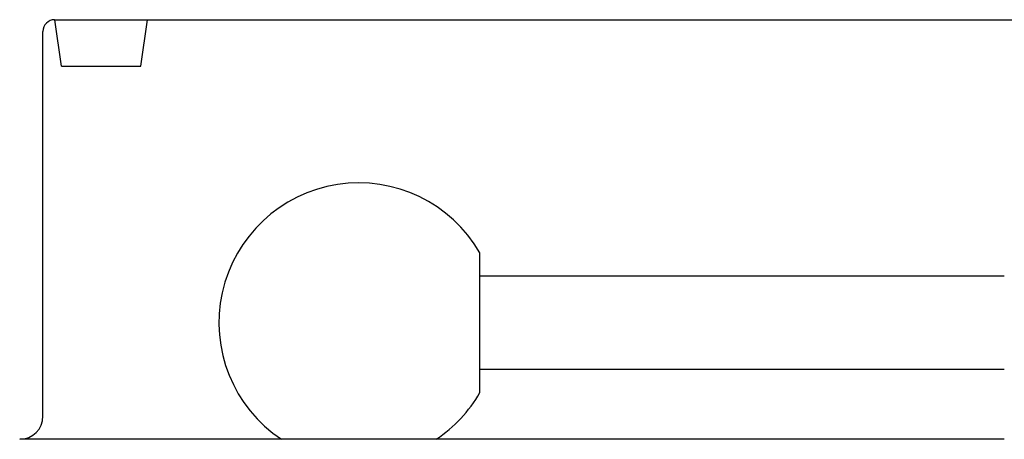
# Model space of a CAD drawing. Extents: x 1107 to 4046, y 937 to 3355.
# Tile 103 of 256: x 2124 to 2166, y 1087 to 1105. Entities that reach past the tile are written whole.
import ezdxf

# ---------------------------------------------------------------- set-up
doc = ezdxf.new("R2010")
doc.units = 0
doc.layers.add('KF_VIDA_L___C_TOP', color=7, linetype='CONTINUOUS')

# ---------------------------------------------------------------- blocks, each defined once
blk = doc.blocks.new('KF_VIDA_L___C_TOP')
at = {"layer": 'KF_VIDA_L___C_TOP'}
for p, q in [((-61.5, -312), (61.5, -312)), ((-61.2, -314), (-61.4857, -312)), ((-57.8, -314), (-57.5143, -312)), ((-62, -329), (-62, -312.5)), ((-61.2, -314), (-57.8, -314)), ((-43.25, -327.9933), (-43.25, -322.0067)), ((-20.75, -323), (-43.25, -323)), ((-20.75, -327), (-43.25, -327)), ((-20.75, -330), (-63, -330))]:
    blk.add_line(p, q, dxfattribs=at)
for centre, radius, start, end in [((-61.5, -312.5), 0.5, 90, 180), ((-48.45, -325), 6, 29.92643, 236.44269), ((-48.45, -325), 6, 303.55731, 330.07357), ((-63, -329), 1, 270, 0)]:
    blk.add_arc(centre, radius, start, end, dxfattribs=at)

msp = doc.modelspace()

# ---------------------------------------------------------------- block references
at = {"layer": 'KF_VIDA_L___C_TOP'}
msp.add_blockref('KF_VIDA_L___C_TOP', (2186.979, 1416.677), dxfattribs=at)

doc.saveas('drawing.dxf')
